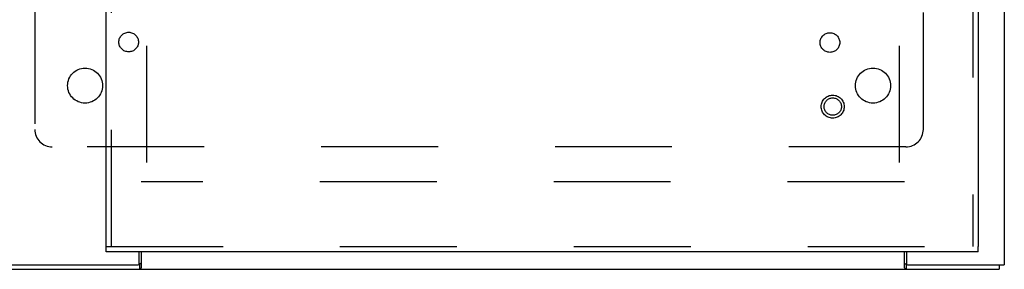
# Model space of a CAD drawing. Header units: inches. Extents: x 0 to 304, y 0 to 196.
# Tile 43 of 129: x 133.44 to 147.5, y 104.36 to 107.92. Entities that reach past the tile are written whole.
import ezdxf

# ---------------------------------------------------------------- set-up
doc = ezdxf.new("R2010")
doc.units = ezdxf.units.IN
doc.header["$LTSCALE"] = 16.696429
doc.header["$MEASUREMENT"] = 0
doc.linetypes.add('HIDDEN', pattern=[0.2, 0.1, -0.1])
doc.layers.get('0').update_dxf_attribs({"linetype": 'CONTINUOUS'})
for name, color, linetype in [('DEFAULT_2', 8, 'HIDDEN'), ('DIMENSIONS', 7, 'CONTINUOUS'), ('EXD_DOOR_ASSEMBLY', 7, 'CONTINUOUS'), ('SUBPANELS', 7, 'CONTINUOUS')]:
    doc.layers.add(name, color=color, linetype=linetype)
doc.styles.get("Standard").update_dxf_attribs({"font": 'arial.ttf'})
doc.dimstyles.new('DIMSTYLE_1', dxfattribs={"dimtxt": 1.339286, "dimasz": 1.785714, "dimexe": 0.09, "dimexo": 0.07, "dimgap": 0.0375, "dimtad": 0, "dimtih": 1, "dimtoh": 1, "dimzin": 4, "dimdsep": 46, "dimtxsty": 'Standard', "dimblk": '_FILLED', "dimblk1": '_FILLED', "dimblk2": '_FILLED', "dimcen": 0.09, "dimazin": 1, "dimtfac": 1, "dimtdec": 3, "dimtofl": 0, "dimtmove": 0, "dimatfit": 3, "dimldrblk": '_FILLED', "dimfxl": 0, "dimtolj": 1, "dimtzin": 4, "dimarcsym": 0})

# ---------------------------------------------------------------- blocks, each defined once
blk = doc.blocks.new('_FILLED')
at = {"color": 0, "linetype": 'ByBlock'}
blk.add_solid([(0, 0), (-1, 0.2), (-1, -0.2)], dxfattribs=at)
blk = doc.blocks.new('*D18')
at = {"layer": 'DIMENSIONS', "color": 2, "linetype": 'Continuous'}
for p, q in [((133.921, 121.043), (133.921, 118.893)), ((132.501, 120.5), (128.93, 120.5)), ((133.921, 120.5), (137.21, 120.5))]:
    blk.add_line(p, q, dxfattribs=at)
at = {"layer": 'DIMENSIONS', "color": 2, "linetype": 'Continuous', "xscale": 1.7857142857, "yscale": 1.7857142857, "zscale": 1.7857142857}
blk.add_blockref('_FILLED', (132.501, 120.5), dxfattribs=at)
at = {"layer": 'DIMENSIONS', "color": 2, "linetype": 'Continuous', "xscale": 1.7857142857, "yscale": 1.7857142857, "zscale": 1.7857142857, "rotation": 180}
blk.add_blockref('_FILLED', (133.921, 120.5), dxfattribs=at)
at = {"layer": 'DIMENSIONS', "color": 2, "linetype": 'Continuous', "insert": (137.88, 121.17), "char_height": 1.3393, "width": 3.63947, "attachment_point": 1, "line_spacing_factor": 0.9}
blk.add_mtext('1.42', dxfattribs=at)

msp = doc.modelspace()

# ---------------------------------------------------------------- linework, layer by layer
at = {"color": 3, "linetype": 'Continuous'}
for p, q in [((147.501, 138.793), (147.501, 104.419)), ((135.149, 104.434), (135.149, 104.606)), ((135.176, 104.606), (135.176, 104.375)), ((146.076, 104.375), (146.076, 104.606)), ((146.103, 104.606), (146.103, 104.434)), ((132.501, 104.419), (135.134, 104.419)), ((132.576, 104.356), (147.426, 104.356)), ((146.118, 104.419), (147.501, 104.419))]:
    msp.add_line(p, q, dxfattribs=at)
at = {"color": 7, "linetype": 'Continuous'}
for p, q in [((135.149, 104.431), (135.153, 104.431)), ((135.153, 104.431), (135.153, 104.356)), ((146.099, 104.431), (146.103, 104.431)), ((146.099, 104.431), (146.099, 104.356)), ((147.426, 104.419), (147.426, 104.356))]:
    msp.add_line(p, q, dxfattribs=at)
for points in [[(135.176, 104.438), (135.175, 104.438), (135.174, 104.438), (135.172, 104.438), (135.171, 104.438), (135.169, 104.438), (135.168, 104.437), (135.166, 104.437), (135.165, 104.436), (135.163, 104.435), (135.162, 104.434), (135.16, 104.433), (135.159, 104.433), (135.157, 104.432), (135.156, 104.432), (135.154, 104.431), (135.153, 104.431)], [(146.076, 104.438), (146.077, 104.438), (146.078, 104.438), (146.08, 104.438), (146.081, 104.438), (146.083, 104.438), (146.084, 104.437), (146.086, 104.437), (146.087, 104.436), (146.089, 104.435), (146.09, 104.434), (146.092, 104.433), (146.093, 104.433), (146.095, 104.432), (146.096, 104.432), (146.098, 104.431), (146.099, 104.431)]]:
    msp.add_lwpolyline(points, dxfattribs=at)
at = {"color": 3, "linetype": 'Continuous'}
for points in [[(135.176, 104.375), (135.174, 104.374), (135.173, 104.373), (135.171, 104.371), (135.17, 104.369), (135.168, 104.367), (135.167, 104.366), (135.165, 104.364), (135.164, 104.362), (135.162, 104.361), (135.161, 104.36), (135.159, 104.358), (135.158, 104.358), (135.156, 104.357), (135.155, 104.356), (135.154, 104.356), (135.153, 104.356)], [(146.076, 104.375), (146.077, 104.374), (146.079, 104.373), (146.081, 104.371), (146.082, 104.369), (146.084, 104.367), (146.085, 104.366), (146.087, 104.364), (146.088, 104.362), (146.09, 104.361), (146.091, 104.36), (146.093, 104.358), (146.094, 104.358), (146.095, 104.357), (146.097, 104.356), (146.098, 104.356), (146.099, 104.356)]]:
    msp.add_lwpolyline(points, dxfattribs=at)
for centre, start, end in [((135.134, 104.434), 270, 360), ((146.118, 104.434), 180, 270)]:
    msp.add_arc(centre, 0.015, start, end, dxfattribs=at)
at = {"layer": 'DEFAULT_2', "color": 8, "linetype": 'HIDDEN'}
for p, q in [((135.251, 137.604), (135.251, 105.608)), ((146.001, 137.604), (146.001, 105.608)), ((146.076, 105.606), (135.176, 105.606))]:
    msp.add_line(p, q, dxfattribs=at)
at = {"layer": 'EXD_DOOR_ASSEMBLY', "color": 3, "linetype": 'Continuous'}
for p, q in [((134.676, 104.681), (134.676, 138.531)), ((147.126, 108.609), (147.126, 104.681)), ((147.126, 104.606), (134.676, 104.606))]:
    msp.add_line(p, q, dxfattribs=at)
at = {"layer": 'EXD_DOOR_ASSEMBLY', "color": 8, "linetype": 'HIDDEN'}
for p, q in [((134.751, 104.681), (134.751, 138.531)), ((147.051, 108.764), (147.051, 104.681)), ((134.676, 104.681), (147.126, 104.681))]:
    msp.add_line(p, q, dxfattribs=at)
at = {"layer": 'EXD_DOOR_ASSEMBLY', "color": 7, "linetype": 'Continuous'}
for p, q in [((134.676, 104.606), (134.676, 104.681)), ((147.126, 104.606), (147.126, 104.681))]:
    msp.add_line(p, q, dxfattribs=at)
at = {"layer": 'EXD_DOOR_ASSEMBLY', "color": 8, "linetype": 'HIDDEN'}
for radius in [0.164, 0.124]:
    msp.add_circle((145.051, 106.681), radius, dxfattribs=at)
at = {"layer": 'SUBPANELS', "color": 8, "linetype": 'HIDDEN'}
for p, q in [((133.657, 108.102), (133.657, 106.356)), ((146.345, 106.356), (146.345, 108.102)), ((146.095, 106.106), (133.907, 106.106))]:
    msp.add_line(p, q, dxfattribs=at)
for centre, radius in [((134.998, 107.603), 0.14), ((145.011, 107.596), 0.14), ((134.376, 106.981), 0.25), ((145.626, 106.981), 0.25)]:
    msp.add_circle(centre, radius, dxfattribs=at)
for centre, start, end in [((133.907, 106.356), 180, 270), ((146.095, 106.356), 270, 360)]:
    msp.add_arc(centre, 0.25, start, end, dxfattribs=at)

# ---------------------------------------------------------------- dimensions: what is measured, and where the dimension line sits
at = {"layer": 'DIMENSIONS', "color": 2, "linetype": 'Continuous'}
dim = msp.add_linear_dim(base=(133.921, 120.5), p1=(132.501, 104.499), p2=(133.921, 118.823), dimstyle='DIMSTYLE_1', dxfattribs=at)
dim.commit()
dim.dimension.update_dxf_attribs({"geometry": '*D18', "text_midpoint": (139.75, 120.502), "dimtype": 160})

doc.saveas('drawing.dxf')
